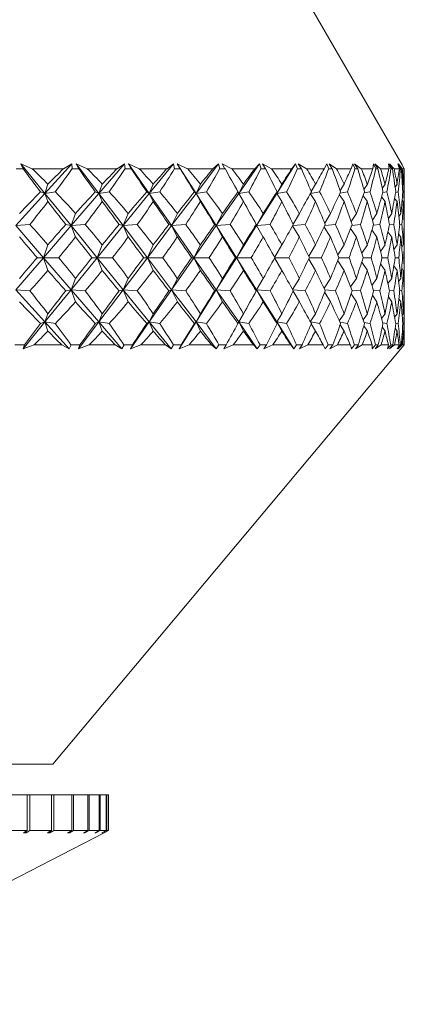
# Model space of a CAD drawing. Header units: inches. Extents: x -4.1 to 22.6, y -10.2 to 17.8.
# Tile 71 of 142: x 12.843 to 13.269, y -3.145 to -2.055. Entities that reach past the tile are written whole.
import ezdxf

# ---------------------------------------------------------------- set-up
doc = ezdxf.new("R2010")
doc.units = ezdxf.units.IN
doc.header["$MEASUREMENT"] = 0

msp = doc.modelspace()

# ---------------------------------------------------------------- linework, layer by layer
at = {"color": 7, "linetype": 'Continuous', "lineweight": 15}
for p, q in [((13.2662, -2.2159), (13.1607, -2.0332)), ((12.8463, -2.2202), (12.8388, -2.2202)), ((12.8564, -2.2202), (12.8437, -2.2147)), ((12.8463, -2.2202), (12.8437, -2.2147)), ((12.8705, -2.2476), (12.8437, -2.2147)), ((12.8913, -2.2202), (12.8564, -2.2202)), ((12.8705, -2.2476), (12.9002, -2.2147)), ((12.8913, -2.2202), (12.9002, -2.2147)), ((12.9009, -2.2202), (12.9002, -2.2147)), ((12.908, -2.2202), (12.9009, -2.2202)), ((12.9175, -2.2202), (12.9052, -2.2147)), ((12.908, -2.2202), (12.9052, -2.2147)), ((12.9302, -2.2476), (12.9052, -2.2147)), ((12.9504, -2.2202), (12.9175, -2.2202)), ((12.9302, -2.2476), (12.9586, -2.2147)), ((12.9504, -2.2202), (12.9586, -2.2147)), ((12.9595, -2.2202), (12.9586, -2.2147)), ((12.9662, -2.2202), (12.9595, -2.2202)), ((12.9751, -2.2202), (12.9632, -2.2147)), ((12.9662, -2.2202), (12.9632, -2.2147)), ((12.9861, -2.2476), (12.9632, -2.2147)), ((13.0058, -2.2202), (12.9751, -2.2202)), ((12.9861, -2.2476), (13.0129, -2.2147)), ((13.0058, -2.2202), (13.0129, -2.2147)), ((13.0142, -2.2202), (13.0129, -2.2147)), ((13.0203, -2.2202), (13.0142, -2.2202)), ((13.0285, -2.2202), (13.0172, -2.2147)), ((13.0203, -2.2202), (13.0172, -2.2147)), ((13.0379, -2.2476), (13.0172, -2.2147)), ((13.0567, -2.2202), (13.0285, -2.2202)), ((13.0379, -2.2476), (13.0629, -2.2147)), ((13.0567, -2.2202), (13.0629, -2.2147)), ((13.0644, -2.2202), (13.0629, -2.2147)), ((13.07, -2.2202), (13.0644, -2.2202)), ((13.0775, -2.2202), (13.0668, -2.2147)), ((13.07, -2.2202), (13.0668, -2.2147)), ((13.103, -2.2202), (13.0775, -2.2202)), ((13.0852, -2.2476), (13.1081, -2.2147)), ((13.103, -2.2202), (13.1081, -2.2147)), ((13.1099, -2.2202), (13.1081, -2.2147)), ((13.1149, -2.2202), (13.1099, -2.2202)), ((13.1216, -2.2202), (13.1116, -2.2147)), ((13.1149, -2.2202), (13.1116, -2.2147)), ((13.1441, -2.2202), (13.1216, -2.2202)), ((13.1274, -2.2476), (13.1481, -2.2147)), ((13.1441, -2.2202), (13.1481, -2.2147)), ((13.1502, -2.2202), (13.1481, -2.2147)), ((13.1546, -2.2202), (13.1502, -2.2202)), ((13.1604, -2.2202), (13.1512, -2.2147)), ((13.1546, -2.2202), (13.1512, -2.2147)), ((13.1798, -2.2202), (13.1604, -2.2202)), ((13.1798, -2.2202), (13.1827, -2.2147)), ((13.185, -2.2202), (13.1827, -2.2147)), ((13.1887, -2.2202), (13.185, -2.2202)), ((13.1936, -2.2202), (13.1853, -2.2147)), ((13.1887, -2.2202), (13.1853, -2.2147)), ((13.2098, -2.2202), (13.1936, -2.2202)), ((13.2098, -2.2202), (13.2115, -2.2147)), ((13.214, -2.2202), (13.2115, -2.2147)), ((13.221, -2.2202), (13.2136, -2.2147)), ((13.2171, -2.2202), (13.2136, -2.2147)), ((13.2171, -2.2202), (13.214, -2.2202)), ((13.2338, -2.2202), (13.221, -2.2202)), ((13.2338, -2.2202), (13.2344, -2.2147)), ((13.2371, -2.2202), (13.2344, -2.2147)), ((13.2424, -2.2202), (13.236, -2.2147)), ((13.2394, -2.2202), (13.236, -2.2147)), ((13.2394, -2.2202), (13.2371, -2.2202)), ((13.2517, -2.2202), (13.2424, -2.2202)), ((13.2539, -2.2202), (13.251, -2.2147)), ((13.2517, -2.2202), (13.251, -2.2147)), ((13.2575, -2.2202), (13.2521, -2.2147)), ((13.2555, -2.2202), (13.2521, -2.2147)), ((13.2555, -2.2202), (13.2539, -2.2202)), ((13.2632, -2.2202), (13.2575, -2.2202)), ((13.2644, -2.2202), (13.2614, -2.2147)), ((13.2632, -2.2202), (13.2614, -2.2147)), ((13.2662, -2.2202), (13.262, -2.2147)), ((13.2653, -2.2202), (13.262, -2.2147)), ((13.2653, -2.2202), (13.2644, -2.2202)), ((13.2661, -2.2159), (13.2654, -2.2147)), ((13.2686, -2.2202), (13.2654, -2.2147)), ((13.2686, -2.2202), (13.2654, -2.2147)), ((13.2683, -2.2202), (13.2654, -2.2147)), ((13.2683, -2.2202), (13.2662, -2.2202)), ((13.2686, -2.2202), (13.2686, -2.2202)), ((13.2686, -2.2644), (13.2686, -2.222)), ((12.8705, -2.2476), (12.8739, -2.2374)), ((12.9302, -2.2476), (12.9341, -2.2374)), ((12.9861, -2.2476), (12.9906, -2.2374)), ((13.0379, -2.2476), (13.0428, -2.2374)), ((13.0852, -2.2476), (13.0904, -2.2374)), ((13.1274, -2.2476), (13.1331, -2.2374)), ((13.1656, -2.2455), (13.1703, -2.2374)), ((13.1976, -2.2445), (13.2019, -2.2374)), ((13.2239, -2.2433), (13.2277, -2.2374)), ((13.2442, -2.2421), (13.2473, -2.2374)), ((13.2585, -2.2406), (13.2606, -2.2374)), ((13.2666, -2.2388), (13.2675, -2.2374)), ((12.8383, -2.2832), (12.8705, -2.2476)), ((12.8705, -2.2476), (12.8657, -2.2458)), ((12.8705, -2.2476), (12.8821, -2.2458)), ((12.8705, -2.2476), (12.8739, -2.2566)), ((12.8995, -2.2832), (12.8705, -2.2476)), ((12.8995, -2.2832), (12.9302, -2.2476)), ((12.9302, -2.2476), (12.9263, -2.2458)), ((12.9302, -2.2476), (12.9419, -2.2458)), ((12.9302, -2.2476), (12.9341, -2.2566)), ((12.9572, -2.2832), (12.9302, -2.2476)), ((12.9572, -2.2832), (12.9861, -2.2476)), ((12.9861, -2.2476), (12.9833, -2.2458)), ((12.9861, -2.2476), (12.9978, -2.2458)), ((12.9861, -2.2476), (12.9906, -2.2566)), ((13.0109, -2.2832), (12.9861, -2.2476)), ((13.0109, -2.2832), (13.0379, -2.2476)), ((13.0379, -2.2476), (13.0361, -2.2458)), ((13.0379, -2.2476), (13.0494, -2.2458)), ((13.0379, -2.2476), (13.0428, -2.2566)), ((13.0604, -2.2832), (13.0379, -2.2476)), ((13.0604, -2.2832), (13.0852, -2.2476)), ((13.0852, -2.2476), (13.0844, -2.2458)), ((13.0852, -2.2476), (13.0964, -2.2458)), ((13.0852, -2.2476), (13.0904, -2.2566)), ((13.105, -2.2832), (13.1274, -2.2476)), ((13.1274, -2.2476), (13.1277, -2.2458)), ((13.1274, -2.2476), (13.1383, -2.2458)), ((13.1274, -2.2476), (13.1331, -2.2566)), ((13.1645, -2.2478), (13.1703, -2.2566)), ((13.1647, -2.2475), (13.1749, -2.2458)), ((13.1966, -2.2489), (13.2019, -2.2566)), ((13.1974, -2.2473), (13.2057, -2.2458)), ((13.223, -2.2501), (13.2277, -2.2566)), ((13.2241, -2.247), (13.2306, -2.2458)), ((13.2435, -2.2514), (13.2473, -2.2566)), ((13.2447, -2.2467), (13.2494, -2.2458)), ((13.2579, -2.253), (13.2606, -2.2566)), ((13.2591, -2.2464), (13.2619, -2.2458)), ((13.2663, -2.2549), (13.2675, -2.2566)), ((13.267, -2.246), (13.268, -2.2458)), ((12.8995, -2.2832), (12.9045, -2.2698)), ((12.9572, -2.2832), (12.9629, -2.2698)), ((13.0109, -2.2832), (13.0173, -2.2698)), ((13.0604, -2.2832), (13.0672, -2.2698)), ((13.105, -2.2832), (13.1124, -2.2698)), ((13.1454, -2.2816), (13.1524, -2.2698)), ((13.1804, -2.2803), (13.1869, -2.2698)), ((13.2098, -2.2788), (13.2156, -2.2698)), ((13.2333, -2.2772), (13.2382, -2.2698)), ((13.251, -2.2753), (13.2547, -2.2698)), ((13.2626, -2.2732), (13.2649, -2.2698)), ((13.2681, -2.2705), (13.2686, -2.2698)), ((12.8383, -2.2832), (12.8539, -2.282)), ((12.8689, -2.3187), (12.8383, -2.2832)), ((12.8689, -2.3187), (12.8995, -2.2832)), ((12.8995, -2.2832), (12.8936, -2.282)), ((12.8995, -2.2832), (12.9152, -2.282)), ((12.8995, -2.2832), (12.9045, -2.2958)), ((12.9283, -2.3187), (12.8995, -2.2832)), ((12.9283, -2.3187), (12.9572, -2.2832)), ((12.9572, -2.2832), (12.9527, -2.282)), ((12.9572, -2.2832), (12.9729, -2.282)), ((12.9572, -2.2832), (12.9629, -2.2958)), ((12.9841, -2.3187), (12.9572, -2.2832)), ((12.9841, -2.3187), (13.0109, -2.2832)), ((13.0109, -2.2832), (13.0078, -2.282)), ((13.0109, -2.2832), (13.0266, -2.282)), ((13.0109, -2.2832), (13.0173, -2.2958)), ((13.0356, -2.3187), (13.0109, -2.2832)), ((13.0356, -2.3187), (13.0604, -2.2832)), ((13.0604, -2.2832), (13.0586, -2.282)), ((13.0604, -2.2832), (13.0757, -2.282)), ((13.0604, -2.2832), (13.0672, -2.2958)), ((13.0827, -2.3187), (13.0604, -2.2832)), ((13.0827, -2.3187), (13.105, -2.2832)), ((13.105, -2.2832), (13.1047, -2.282)), ((13.105, -2.2832), (13.12, -2.282)), ((13.105, -2.2832), (13.1124, -2.2958)), ((13.1447, -2.2836), (13.1524, -2.2958)), ((13.145, -2.2832), (13.159, -2.282)), ((13.1797, -2.2849), (13.1869, -2.2958)), ((13.1806, -2.283), (13.1924, -2.282)), ((13.2091, -2.2864), (13.2156, -2.2958)), ((13.2105, -2.2829), (13.2201, -2.282)), ((13.2328, -2.288), (13.2382, -2.2958)), ((13.2344, -2.2827), (13.2416, -2.282)), ((13.2521, -2.2825), (13.257, -2.282)), ((13.2635, -2.2823), (13.266, -2.282)), ((13.2684, -2.282), (13.2686, -2.282)), ((13.2505, -2.2899), (13.2547, -2.2958)), ((13.2623, -2.2922), (13.2649, -2.2958)), ((13.268, -2.2949), (13.2686, -2.2958)), ((12.8689, -2.3187), (12.8739, -2.3045)), ((12.9283, -2.3187), (12.9341, -2.3045)), ((12.9841, -2.3187), (12.9906, -2.3045)), ((13.0356, -2.3187), (13.0428, -2.3045)), ((13.0827, -2.3187), (13.0904, -2.3045)), ((13.125, -2.3183), (13.1331, -2.3045)), ((13.1627, -2.3169), (13.1703, -2.3045)), ((13.1949, -2.3154), (13.2019, -2.3045)), ((13.2215, -2.3137), (13.2277, -2.3045)), ((13.2423, -2.3118), (13.2473, -2.3045)), ((13.257, -2.3096), (13.2606, -2.3045)), ((13.2658, -2.307), (13.2675, -2.3045)), ((13.2686, -2.3354), (13.2686, -2.3019)), ((12.8383, -2.3542), (12.8689, -2.3187)), ((12.8689, -2.3187), (12.8618, -2.3187)), ((12.8689, -2.3187), (12.8739, -2.3328)), ((12.8995, -2.3542), (12.8689, -2.3187)), ((12.8689, -2.3187), (12.8859, -2.3187)), ((12.8995, -2.3542), (12.9283, -2.3187)), ((12.9283, -2.3187), (12.9227, -2.3187)), ((12.9283, -2.3187), (12.9341, -2.3328)), ((12.9572, -2.3542), (12.9283, -2.3187)), ((12.9283, -2.3187), (12.9454, -2.3187)), ((12.9572, -2.3542), (12.9841, -2.3187)), ((12.9841, -2.3187), (12.9799, -2.3187)), ((12.9841, -2.3187), (12.9906, -2.3328)), ((13.0109, -2.3542), (12.9841, -2.3187)), ((12.9841, -2.3187), (13.0011, -2.3187)), ((13.0109, -2.3542), (13.0356, -2.3187)), ((13.0356, -2.3187), (13.033, -2.3187)), ((13.0356, -2.3187), (13.0428, -2.3328)), ((13.0604, -2.3542), (13.0356, -2.3187)), ((13.0356, -2.3187), (13.0525, -2.3187)), ((13.0604, -2.3542), (13.0827, -2.3187)), ((13.0827, -2.3187), (13.0816, -2.3187)), ((13.0827, -2.3187), (13.0904, -2.3328)), ((13.105, -2.3542), (13.0827, -2.3187)), ((13.0827, -2.3187), (13.0991, -2.3187)), ((13.125, -2.319), (13.1331, -2.3328)), ((13.1252, -2.3187), (13.1407, -2.3187)), ((13.1627, -2.3204), (13.1703, -2.3328)), ((13.1635, -2.3187), (13.1769, -2.3187)), ((13.1962, -2.3187), (13.2074, -2.3187)), ((13.2231, -2.3187), (13.232, -2.3187)), ((13.2439, -2.3187), (13.2503, -2.3187)), ((13.2585, -2.3187), (13.2624, -2.3187)), ((13.2667, -2.3187), (13.2681, -2.3187)), ((13.1949, -2.322), (13.2019, -2.3328)), ((13.2215, -2.3237), (13.2277, -2.3328)), ((13.2423, -2.3256), (13.2473, -2.3328)), ((13.257, -2.3278), (13.2606, -2.3328)), ((13.2658, -2.3304), (13.2675, -2.3328)), ((12.8995, -2.3542), (12.9045, -2.3416)), ((12.9572, -2.3542), (12.9629, -2.3416)), ((13.0109, -2.3542), (13.0173, -2.3416)), ((13.0604, -2.3542), (13.0672, -2.3416)), ((13.105, -2.3542), (13.1124, -2.3416)), ((13.1447, -2.3538), (13.1524, -2.3416)), ((13.1797, -2.3525), (13.1869, -2.3416)), ((13.2091, -2.351), (13.2156, -2.3416)), ((13.2328, -2.3493), (13.2382, -2.3416)), ((13.2505, -2.3474), (13.2547, -2.3416)), ((13.2623, -2.3452), (13.2649, -2.3416)), ((13.268, -2.3424), (13.2686, -2.3416)), ((12.8705, -2.3898), (12.8383, -2.3542)), ((12.8383, -2.3542), (12.8539, -2.3554)), ((12.8705, -2.3898), (12.8995, -2.3542)), ((12.8995, -2.3542), (12.8936, -2.3554)), ((12.8995, -2.3542), (12.9045, -2.3676)), ((12.9302, -2.3898), (12.8995, -2.3542)), ((12.8995, -2.3542), (12.9152, -2.3554)), ((12.9302, -2.3898), (12.9572, -2.3542)), ((12.9572, -2.3542), (12.9527, -2.3554)), ((12.9572, -2.3542), (12.9629, -2.3676)), ((12.9861, -2.3898), (12.9572, -2.3542)), ((12.9572, -2.3542), (12.9729, -2.3554)), ((12.9861, -2.3898), (13.0109, -2.3542)), ((13.0109, -2.3542), (13.0078, -2.3554)), ((13.0109, -2.3542), (13.0173, -2.3676)), ((13.0379, -2.3898), (13.0109, -2.3542)), ((13.0109, -2.3542), (13.0266, -2.3554)), ((13.0379, -2.3898), (13.0604, -2.3542)), ((13.0604, -2.3542), (13.0586, -2.3554)), ((13.0604, -2.3542), (13.0672, -2.3676)), ((13.0852, -2.3898), (13.0604, -2.3542)), ((13.0604, -2.3542), (13.0757, -2.3554)), ((13.105, -2.3542), (13.1047, -2.3554)), ((13.105, -2.3542), (13.1124, -2.3676)), ((13.1274, -2.3898), (13.105, -2.3542)), ((13.105, -2.3542), (13.12, -2.3554)), ((13.145, -2.3542), (13.159, -2.3554)), ((13.1454, -2.3557), (13.1524, -2.3676)), ((13.1804, -2.3571), (13.1869, -2.3676)), ((13.1806, -2.3543), (13.1924, -2.3554)), ((13.2098, -2.3585), (13.2156, -2.3676)), ((13.2105, -2.3545), (13.2201, -2.3554)), ((13.2333, -2.3602), (13.2382, -2.3676)), ((13.2344, -2.3547), (13.2416, -2.3554)), ((13.251, -2.362), (13.2547, -2.3676)), ((13.2521, -2.3549), (13.257, -2.3554)), ((13.2626, -2.3642), (13.2649, -2.3676)), ((13.2635, -2.3551), (13.266, -2.3554)), ((13.2684, -2.3554), (13.2686, -2.3554)), ((13.2681, -2.3668), (13.2686, -2.3676)), ((13.2686, -2.4152), (13.2686, -2.373)), ((12.8705, -2.3898), (12.8739, -2.3808)), ((12.9302, -2.3898), (12.9341, -2.3808)), ((12.9861, -2.3898), (12.9906, -2.3808)), ((13.0379, -2.3898), (13.0428, -2.3808)), ((13.0852, -2.3898), (13.0904, -2.3808)), ((13.1274, -2.3898), (13.1331, -2.3808)), ((13.1645, -2.3895), (13.1703, -2.3808)), ((13.1966, -2.3885), (13.2019, -2.3808)), ((13.223, -2.3873), (13.2277, -2.3808)), ((13.2435, -2.3859), (13.2473, -2.3808)), ((13.2579, -2.3844), (13.2606, -2.3808)), ((13.2663, -2.3825), (13.2675, -2.3808)), ((12.8464, -2.4195), (12.8705, -2.3898)), ((12.8705, -2.3898), (12.8657, -2.3916)), ((12.8705, -2.3898), (12.8739, -2.4)), ((12.8973, -2.4195), (12.8705, -2.3898)), ((12.8705, -2.3898), (12.8821, -2.3916)), ((12.9077, -2.4195), (12.9302, -2.3898)), ((12.9302, -2.3898), (12.9263, -2.3916)), ((12.9302, -2.3898), (12.9341, -2.4)), ((12.9558, -2.4195), (12.9302, -2.3898)), ((12.9302, -2.3898), (12.9419, -2.3916)), ((12.9655, -2.4195), (12.9861, -2.3898)), ((12.9861, -2.3898), (12.9833, -2.3916)), ((12.9861, -2.3898), (12.9906, -2.4)), ((13.0103, -2.4195), (12.9861, -2.3898)), ((12.9861, -2.3898), (12.9978, -2.3916)), ((13.0193, -2.4195), (13.0379, -2.3898)), ((13.0379, -2.3898), (13.0361, -2.3916)), ((13.0379, -2.3898), (13.0428, -2.4)), ((13.0604, -2.4195), (13.0379, -2.3898)), ((13.0379, -2.3898), (13.0494, -2.3916)), ((13.0852, -2.3898), (13.0844, -2.3916)), ((13.0852, -2.3898), (13.0904, -2.4)), ((13.1058, -2.4195), (13.0852, -2.3898)), ((13.0852, -2.3898), (13.0964, -2.3916)), ((13.1274, -2.3898), (13.1277, -2.3916)), ((13.1274, -2.3898), (13.1331, -2.4)), ((13.1461, -2.4195), (13.1274, -2.3898)), ((13.1274, -2.3898), (13.1383, -2.3916)), ((13.1647, -2.3898), (13.1749, -2.3916)), ((13.1656, -2.3919), (13.1703, -2.4)), ((13.1974, -2.3901), (13.2057, -2.3916)), ((13.1976, -2.3929), (13.2019, -2.4)), ((13.2239, -2.394), (13.2277, -2.4)), ((13.2241, -2.3903), (13.2306, -2.3916)), ((13.2442, -2.3953), (13.2473, -2.4)), ((13.2447, -2.3906), (13.2494, -2.3916)), ((13.2585, -2.3968), (13.2606, -2.4)), ((13.2591, -2.391), (13.2619, -2.3916)), ((13.267, -2.3913), (13.268, -2.3916)), ((13.2666, -2.3985), (13.2675, -2.4)), ((12.8478, -2.4152), (12.8373, -2.4152)), ((12.8478, -2.4152), (12.8464, -2.4195)), ((12.8585, -2.4152), (12.8464, -2.4195)), ((12.8892, -2.4152), (12.8585, -2.4152)), ((12.8892, -2.4152), (12.8973, -2.4195)), ((12.8995, -2.4152), (12.8973, -2.4195)), ((12.9094, -2.4152), (12.8995, -2.4152)), ((12.9094, -2.4152), (12.9077, -2.4195)), ((12.9195, -2.4152), (12.9077, -2.4195)), ((12.9485, -2.4152), (12.9195, -2.4152)), ((12.9485, -2.4152), (12.9558, -2.4195)), ((12.9582, -2.4152), (12.9558, -2.4195)), ((12.9675, -2.4152), (12.9582, -2.4152)), ((12.9675, -2.4152), (12.9655, -2.4195)), ((12.9769, -2.4152), (12.9655, -2.4195)), ((13.004, -2.4152), (12.9769, -2.4152)), ((13.004, -2.4152), (13.0103, -2.4195)), ((13.0129, -2.4152), (13.0103, -2.4195)), ((13.0216, -2.4152), (13.0129, -2.4152)), ((13.0216, -2.4152), (13.0193, -2.4195)), ((13.0303, -2.4152), (13.0193, -2.4195)), ((13.0551, -2.4152), (13.0303, -2.4152)), ((13.0551, -2.4152), (13.0604, -2.4195)), ((13.0633, -2.4152), (13.0604, -2.4195)), ((13.0712, -2.4152), (13.0633, -2.4152)), ((13.0712, -2.4152), (13.0686, -2.4195)), ((13.0791, -2.4152), (13.0686, -2.4195)), ((13.1015, -2.4152), (13.0791, -2.4152)), ((13.1015, -2.4152), (13.1058, -2.4195)), ((13.1089, -2.4152), (13.1058, -2.4195)), ((13.1159, -2.4152), (13.1089, -2.4152)), ((13.1159, -2.4152), (13.1132, -2.4195)), ((13.123, -2.4152), (13.1132, -2.4195)), ((13.1428, -2.4152), (13.123, -2.4152)), ((13.1428, -2.4152), (13.1461, -2.4195)), ((13.1493, -2.4152), (13.1461, -2.4195)), ((13.1555, -2.4152), (13.1493, -2.4152)), ((13.1555, -2.4152), (13.1525, -2.4195)), ((13.1616, -2.4152), (13.1525, -2.4195)), ((13.1787, -2.4152), (13.1616, -2.4152)), ((13.1787, -2.4152), (13.1809, -2.4195)), ((13.1842, -2.4152), (13.1809, -2.4195)), ((13.1895, -2.4152), (13.1842, -2.4152)), ((13.1895, -2.4152), (13.1863, -2.4195)), ((13.1946, -2.4152), (13.1863, -2.4195)), ((13.2089, -2.4152), (13.1946, -2.4152)), ((13.2089, -2.4152), (13.21, -2.4195)), ((13.2134, -2.4152), (13.21, -2.4195)), ((13.2177, -2.4152), (13.2134, -2.4152)), ((13.2177, -2.4152), (13.2144, -2.4195)), ((13.2218, -2.4152), (13.2144, -2.4195)), ((13.2331, -2.4152), (13.2218, -2.4152)), ((13.2331, -2.4152), (13.2331, -2.4195)), ((13.2366, -2.4152), (13.2331, -2.4195)), ((13.2398, -2.4152), (13.2364, -2.4195)), ((13.243, -2.4152), (13.2364, -2.4195)), ((13.2398, -2.4152), (13.2366, -2.4152)), ((13.2512, -2.4152), (13.243, -2.4152)), ((13.2512, -2.4152), (13.25, -2.4195)), ((13.2536, -2.4152), (13.25, -2.4195)), ((13.2558, -2.4152), (13.2523, -2.4195)), ((13.2579, -2.4152), (13.2523, -2.4195)), ((13.2558, -2.4152), (13.2536, -2.4152)), ((13.2629, -2.4152), (13.2579, -2.4152)), ((13.2629, -2.4152), (13.2607, -2.4195)), ((13.2643, -2.4152), (13.2607, -2.4195)), ((13.2654, -2.4152), (13.2619, -2.4195)), ((13.2664, -2.4152), (13.2619, -2.4195)), ((13.2654, -2.4152), (13.2643, -2.4152)), ((13.2649, -2.4196), (13.2686, -2.4152)), ((13.2683, -2.4152), (13.2649, -2.4195)), ((13.2685, -2.4152), (13.2649, -2.4195)), ((13.2683, -2.4152), (13.2664, -2.4152)), ((13.2686, -2.4152), (13.2685, -2.4152)), ((12.8793, -2.8792), (13.2649, -2.4196)), ((12.058, -2.8792), (12.8793, -2.8792)), ((12.8231, -2.9132), (12.8509, -2.9132)), ((12.8509, -2.9132), (12.8509, -2.9525)), ((12.8509, -2.9132), (12.8538, -2.9132)), ((12.8538, -2.9132), (12.8538, -2.9525)), ((12.8538, -2.9132), (12.8778, -2.9132)), ((12.8778, -2.9132), (12.8778, -2.9525)), ((12.8778, -2.9132), (12.8803, -2.9132)), ((12.8803, -2.9132), (12.8803, -2.9525)), ((12.8803, -2.9132), (12.9003, -2.9132)), ((12.9003, -2.9132), (12.9003, -2.9525)), ((12.9003, -2.9132), (12.9023, -2.9132)), ((12.9023, -2.9132), (12.9023, -2.9525)), ((12.9023, -2.9132), (12.918, -2.9132)), ((12.918, -2.9132), (12.918, -2.9525)), ((12.918, -2.9132), (12.9195, -2.9132)), ((12.9195, -2.9132), (12.9195, -2.9525)), ((12.9195, -2.9132), (12.9308, -2.9132)), ((12.9308, -2.9132), (12.9308, -2.9525)), ((12.9308, -2.9132), (12.9318, -2.9132)), ((12.9318, -2.9132), (12.9318, -2.9525)), ((12.9318, -2.9132), (12.9385, -2.9132)), ((12.9385, -2.9132), (12.9385, -2.9525)), ((12.9385, -2.9132), (12.939, -2.9132)), ((12.939, -2.9132), (12.939, -2.9525)), ((12.939, -2.9132), (12.9411, -2.9132)), ((12.9411, -2.9132), (12.9411, -2.9525)), ((12.8231, -2.9525), (12.8509, -2.9525)), ((12.8468, -2.9551), (12.8509, -2.9525)), ((12.8538, -2.9525), (12.8498, -2.9551)), ((12.8538, -2.9525), (12.8778, -2.9525)), ((12.8735, -2.9551), (12.8778, -2.9525)), ((12.8803, -2.9525), (12.876, -2.9551)), ((12.8803, -2.9525), (12.9003, -2.9525)), ((12.8957, -2.9551), (12.9003, -2.9525)), ((12.9023, -2.9525), (12.8977, -2.9551)), ((12.9023, -2.9525), (12.918, -2.9525)), ((12.9132, -2.9551), (12.918, -2.9525)), ((12.9195, -2.9525), (12.9148, -2.9551)), ((12.9195, -2.9525), (12.9308, -2.9525)), ((12.9259, -2.9551), (12.9308, -2.9525)), ((12.9318, -2.9525), (12.927, -2.9551)), ((12.9318, -2.9525), (12.9385, -2.9525)), ((12.9336, -2.9551), (12.9385, -2.9525)), ((12.939, -2.9525), (12.9341, -2.9551)), ((12.9361, -2.9551), (12.9411, -2.9525)), ((12.939, -2.9525), (12.9411, -2.9525)), ((12.5671, -3.1449), (12.9361, -2.9551)), ((12.8468, -2.9551), (12.8498, -2.9551)), ((12.8498, -2.9551), (12.8498, -2.9532)), ((12.8735, -2.9551), (12.876, -2.9551)), ((12.876, -2.9551), (12.876, -2.9536)), ((12.8957, -2.9551), (12.8977, -2.9551)), ((12.8977, -2.9551), (12.8977, -2.954)), ((12.9132, -2.9551), (12.9148, -2.9551)), ((12.9148, -2.9551), (12.9148, -2.9543)), ((12.9259, -2.9551), (12.927, -2.9551)), ((12.927, -2.9551), (12.927, -2.9546)), ((12.9336, -2.9551), (12.9341, -2.9551)), ((12.9341, -2.9551), (12.9341, -2.9548))]:
    msp.add_line(p, q, dxfattribs=at)
for centre, major_axis, ratio, start_param, end_param in [((12.4686, -1.2014), (-0.7745, 1.3811), 0.145055, 2.315587, 2.343252), ((12.4686, -3.4359), (0.0067, 1.3856), 0.577332, 5.760244, 5.785547), ((12.4686, -3.4359), (0.7386, 1.3758), 0.223447, 0.619803, 0.645105), ((12.4686, -1.2014), (0.2026, 1.381), 0.560422, 3.940778, 3.968443), ((12.4686, -1.2014), (-0.7864, 1.3831), 0.106006, 2.336553, 2.364218), ((12.4686, -3.4359), (0.1133, 1.3841), 0.572156, 5.804274, 5.829576), ((12.4686, -3.4359), (0.7586, 1.3786), 0.184206, 0.60144, 0.626743), ((12.4686, -1.2014), (0.1003, 1.3844), 0.573288, 3.900277, 3.927942), ((12.4686, -1.2014), (-0.7946, 1.3846), 0.067046, 2.358299, 2.385964), ((12.4686, -3.4359), (0.2147, 1.3804), 0.558266, 5.844067, 5.869369), ((12.4686, -3.4359), (0.7745, 1.3811), 0.145055, 0.581586, 0.606888), ((12.4686, -1.2014), (-0.0067, 1.3856), 0.577332, 3.855986, 3.883651), ((12.4686, -1.2014), (-0.799, 1.3855), 0.028148, 2.380523, 2.408188), ((12.4686, -3.4359), (0.3072, 1.3758), 0.536896, 5.87679, 5.902093), ((12.4686, -3.4359), (0.7864, 1.3831), 0.106006, 0.56062, 0.585922), ((12.4686, -1.2014), (-0.1133, 1.3841), 0.572156, 3.811956, 3.839621), ((12.4686, -1.2014), (-0.7999, 1.3856), 0.010722, 3.852575, 3.880241), ((12.4686, -3.4359), (0.3893, 1.3714), 0.509614, 5.901153, 5.926455), ((12.4686, -3.4359), (0.7946, 1.3846), 0.067046, 0.538874, 0.564177), ((12.4686, -1.2014), (-0.2147, 1.3804), 0.558266, 3.772163, 3.799828), ((12.4686, -1.2014), (-0.797, 1.3851), 0.049602, 3.830229, 3.857894), ((12.4686, -3.4359), (0.4609, 1.368), 0.477967, 5.917139, 5.942441), ((12.4686, -3.4359), (0.799, 1.3855), 0.028148, 0.51665, 0.541953), ((12.4686, -1.2014), (-0.3072, 1.3758), 0.536896, 3.73944, 3.767105), ((12.4686, -1.2014), (-0.7906, 1.3839), 0.08853, 3.808233, 3.835898), ((12.4686, -3.4359), (0.5228, 1.3661), 0.443276, 5.925491, 5.950794), ((12.4686, -3.4359), (0.7999, 1.3856), 0.010722, 5.763655, 5.788957), ((12.4686, -1.2014), (-0.3893, 1.3714), 0.509614, 3.715077, 3.742742), ((12.4686, -1.2014), (-0.7803, 1.3821), 0.127537, 3.786879, 3.814544), ((12.4686, -3.4359), (0.5759, 1.3657), 0.406565, 5.927266, 5.952568), ((12.4686, -3.4359), (0.797, 1.3851), 0.049602, 5.786001, 5.811304), ((12.4686, -1.2014), (-0.4609, 1.368), 0.477967, 3.699091, 3.726756), ((12.4686, -1.2014), (-0.7662, 1.3797), 0.166643, 3.766482, 3.794147), ((12.4686, -3.4359), (0.6215, 1.3666), 0.368586, 5.923555, 5.948857), ((12.4686, -3.4359), (0.7906, 1.3839), 0.08853, 5.807997, 5.833299), ((12.4686, -1.2014), (-0.5228, 1.3661), 0.443276, 3.690739, 3.718404), ((12.4686, -1.2014), (-0.7481, 1.3771), 0.205846, 3.7474, 3.775065), ((12.4686, -3.4359), (0.6605, 1.3684), 0.329865, 5.915357, 5.940659), ((12.4686, -3.4359), (0.7803, 1.3821), 0.127537, 5.829352, 5.854654), ((12.4686, -1.2014), (-0.5759, 1.3657), 0.406565, 3.688964, 3.716629), ((12.4686, -1.2014), (-0.7256, 1.3742), 0.24512, 3.730045, 3.75771), ((12.4686, -3.4359), (0.6936, 1.3709), 0.290758, 5.903533, 5.928835), ((12.4686, -3.4359), (0.7662, 1.3797), 0.166643, 5.849748, 5.875051), ((12.4686, -1.2014), (-0.6215, 1.3666), 0.368586, 3.692675, 3.72034), ((12.4686, -1.2014), (-0.6985, 1.3713), 0.284394, 3.714906, 3.742571), ((12.4686, -3.4359), (0.7216, 1.3737), 0.251494, 5.888805, 5.914108), ((12.4686, -3.4359), (0.7481, 1.3771), 0.205846, 5.86883, 5.894133), ((12.4686, -1.2014), (-0.6605, 1.3684), 0.329865, 3.700873, 3.728538), ((12.4686, -3.4359), (0.7386, 1.3758), 0.223447, 0.657038, 0.689985), ((12.4686, -3.4359), (0.0067, 1.3856), 0.577332, 5.715364, 5.748312), ((12.4686, -3.4359), (0.7586, 1.3786), 0.184206, 0.638675, 0.671623), ((12.4686, -3.4359), (0.1133, 1.3841), 0.572156, 5.759394, 5.792341), ((12.4686, -3.4359), (0.7745, 1.3811), 0.145055, 0.618821, 0.651768), ((12.4686, -3.4359), (0.2147, 1.3804), 0.558266, 5.799187, 5.832134), ((12.4686, -3.4359), (0.7864, 1.3831), 0.106006, 0.597855, 0.630802), ((12.4686, -3.4359), (0.3072, 1.3758), 0.536896, 5.831911, 5.864858), ((12.4686, -3.4359), (0.7946, 1.3846), 0.067046, 0.576109, 0.609057), ((12.4686, -3.4359), (0.3893, 1.3714), 0.509614, 5.856273, 5.88922), ((12.4686, -3.4359), (0.799, 1.3855), 0.028148, 0.553885, 0.586832), ((12.4686, -3.4359), (0.4609, 1.368), 0.477967, 5.872259, 5.905206), ((12.4686, -3.4359), (0.7999, 1.3856), 0.010722, 5.718775, 5.751722), ((12.4686, -3.4359), (0.5228, 1.3661), 0.443276, 5.880611, 5.913559), ((12.4686, -3.4359), (0.797, 1.3851), 0.049602, 5.741121, 5.774069), ((12.4686, -3.4359), (0.5759, 1.3657), 0.406565, 5.882386, 5.915333), ((12.4686, -3.4359), (0.7906, 1.3839), 0.08853, 5.763117, 5.796064), ((12.4686, -3.4359), (0.6215, 1.3666), 0.368586, 5.878675, 5.911622), ((12.4686, -3.4359), (0.7803, 1.3821), 0.127537, 5.784472, 5.817419), ((12.4686, -3.4359), (0.6605, 1.3684), 0.329865, 5.870477, 5.903424), ((12.4686, -3.4359), (0.7662, 1.3797), 0.166643, 5.804868, 5.837816), ((12.4686, -3.4359), (0.6936, 1.3709), 0.290758, 5.858653, 5.8916), ((12.4686, -3.4359), (0.7481, 1.3771), 0.205846, 5.82395, 5.856898), ((12.4686, -3.4359), (0.7216, 1.3737), 0.251494, 5.843925, 5.876873), ((12.4686, -1.2014), (0.2026, 1.381), 0.560422, 3.900054, 3.928846), ((12.4686, -1.2014), (-0.7745, 1.3811), 0.145055, 2.355185, 2.383977), ((12.4686, -1.2014), (0.1003, 1.3844), 0.573288, 3.859552, 3.888344), ((12.4686, -1.2014), (-0.7864, 1.3831), 0.106006, 2.376151, 2.404943), ((12.4686, -1.2014), (-0.0067, 1.3856), 0.577332, 3.815261, 3.844053), ((12.4686, -1.2014), (-0.7946, 1.3846), 0.067046, 2.397896, 2.426689), ((12.4686, -1.2014), (-0.1133, 1.3841), 0.572156, 3.771232, 3.800024), ((12.4686, -1.2014), (-0.799, 1.3855), 0.028148, 2.42012, 2.448913), ((12.4686, -1.2014), (-0.2147, 1.3804), 0.558266, 3.731439, 3.760231), ((12.4686, -1.2014), (-0.7999, 1.3856), 0.010722, 3.811851, 3.840643), ((12.4686, -1.2014), (-0.3072, 1.3758), 0.536896, 3.698715, 3.727507), ((12.4686, -1.2014), (-0.797, 1.3851), 0.049602, 3.789504, 3.818296), ((12.4686, -1.2014), (-0.3893, 1.3714), 0.509614, 3.674352, 3.703145), ((12.4686, -1.2014), (-0.7906, 1.3839), 0.08853, 3.767508, 3.796301), ((12.4686, -1.2014), (-0.4609, 1.368), 0.477967, 3.658367, 3.687159), ((12.4686, -1.2014), (-0.7803, 1.3821), 0.127537, 3.746154, 3.774946), ((12.4686, -1.2014), (-0.5228, 1.3661), 0.443276, 3.650014, 3.678806), ((12.4686, -1.2014), (-0.7662, 1.3797), 0.166643, 3.725757, 3.754549), ((12.4686, -1.2014), (-0.5759, 1.3657), 0.406565, 3.64824, 3.677032), ((12.4686, -1.2014), (-0.7481, 1.3771), 0.205846, 3.706675, 3.735467), ((12.4686, -1.2014), (-0.6215, 1.3666), 0.368586, 3.651951, 3.680743), ((12.4686, -1.2014), (-0.7256, 1.3742), 0.24512, 3.689321, 3.718113), ((12.4686, -1.2014), (-0.6605, 1.3684), 0.329865, 3.660148, 3.688941), ((12.4686, -1.2014), (-0.6985, 1.3713), 0.284394, 3.674182, 3.702974), ((12.4686, -3.4359), (0.7256, 1.3742), 0.24512, 5.841305, 5.848585), ((12.4686, -1.2014), (-0.6936, 1.3709), 0.290758, 3.671972, 3.685608), ((12.4686, -3.4359), (-0.1003, 1.3844), 0.573288, 5.626193, 5.654986), ((12.4686, -3.4359), (0.7586, 1.3786), 0.184206, 0.68771, 0.716503), ((12.4686, -3.4359), (0.0067, 1.3856), 0.577332, 5.670485, 5.699277), ((12.4686, -3.4359), (0.7745, 1.3811), 0.145055, 0.667856, 0.696648), ((12.4686, -3.4359), (0.1133, 1.3841), 0.572156, 5.714514, 5.743306), ((12.4686, -3.4359), (0.7864, 1.3831), 0.106006, 0.64689, 0.675682), ((12.4686, -3.4359), (0.2147, 1.3804), 0.558266, 5.754307, 5.783099), ((12.4686, -3.4359), (0.7946, 1.3846), 0.067046, 0.625144, 0.653936), ((12.4686, -3.4359), (0.3072, 1.3758), 0.536896, 5.787031, 5.815823), ((12.4686, -3.4359), (0.799, 1.3855), 0.028148, 0.60292, 0.631712), ((12.4686, -3.4359), (0.3893, 1.3714), 0.509614, 5.811393, 5.840185), ((12.4686, -3.4359), (0.7999, 1.3856), 0.010722, 5.673895, 5.702687), ((12.4686, -3.4359), (0.4609, 1.368), 0.477967, 5.827379, 5.856171), ((12.4686, -3.4359), (0.797, 1.3851), 0.049602, 5.696241, 5.725034), ((12.4686, -3.4359), (0.5228, 1.3661), 0.443276, 5.835731, 5.864524), ((12.4686, -3.4359), (0.7906, 1.3839), 0.08853, 5.718237, 5.747029), ((12.4686, -3.4359), (0.5759, 1.3657), 0.406565, 5.837506, 5.866298), ((12.4686, -3.4359), (0.7803, 1.3821), 0.127537, 5.739592, 5.768384), ((12.4686, -3.4359), (0.6215, 1.3666), 0.368586, 5.833795, 5.862587), ((12.4686, -3.4359), (0.7662, 1.3797), 0.166643, 5.759988, 5.788781), ((12.4686, -3.4359), (0.6605, 1.3684), 0.329865, 5.825597, 5.854389), ((12.4686, -3.4359), (0.7481, 1.3771), 0.205846, 5.77907, 5.807863), ((12.4686, -3.4359), (0.6936, 1.3709), 0.290758, 5.813773, 5.842565), ((12.4686, -3.4359), (0.7256, 1.3742), 0.24512, 5.796425, 5.825217), ((12.4686, -3.4359), (0.7216, 1.3737), 0.251494, 5.810503, 5.827838), ((12.4686, -1.2014), (-0.7586, 1.3786), 0.184206, 2.38021, 2.407627), ((12.4686, -1.2014), (0.1003, 1.3844), 0.573288, 3.816047, 3.843464), ((12.4686, -1.2014), (-0.7745, 1.3811), 0.145055, 2.400064, 2.427481), ((12.4686, -1.2014), (-0.0067, 1.3856), 0.577332, 3.771756, 3.799173), ((12.4686, -1.2014), (-0.7864, 1.3831), 0.106006, 2.421031, 2.448448), ((12.4686, -1.2014), (-0.1133, 1.3841), 0.572156, 3.727727, 3.755144), ((12.4686, -1.2014), (-0.7946, 1.3846), 0.067046, 2.442776, 2.470193), ((12.4686, -1.2014), (-0.2147, 1.3804), 0.558266, 3.687934, 3.715351), ((12.4686, -1.2014), (-0.799, 1.3855), 0.028148, 2.465, 2.492417), ((12.4686, -1.2014), (-0.3072, 1.3758), 0.536896, 3.65521, 3.682627), ((12.4686, -1.2014), (-0.7999, 1.3856), 0.010722, 3.768346, 3.795763), ((12.4686, -1.2014), (-0.3893, 1.3714), 0.509614, 3.630848, 3.658265), ((12.4686, -1.2014), (-0.797, 1.3851), 0.049602, 3.745999, 3.773416), ((12.4686, -1.2014), (-0.4609, 1.368), 0.477967, 3.614862, 3.642279), ((12.4686, -1.2014), (-0.7906, 1.3839), 0.08853, 3.724004, 3.751421), ((12.4686, -1.2014), (-0.5228, 1.3661), 0.443276, 3.606509, 3.633926), ((12.4686, -1.2014), (-0.7803, 1.3821), 0.127537, 3.702649, 3.730066), ((12.4686, -1.2014), (-0.5759, 1.3657), 0.406565, 3.604735, 3.632152), ((12.4686, -1.2014), (-0.7662, 1.3797), 0.166643, 3.682252, 3.709669), ((12.4686, -1.2014), (-0.6215, 1.3666), 0.368586, 3.608446, 3.635863), ((12.4686, -1.2014), (-0.7481, 1.3771), 0.205846, 3.66317, 3.690587), ((12.4686, -1.2014), (-0.6605, 1.3684), 0.329865, 3.616644, 3.644061), ((12.4686, -1.2014), (-0.7256, 1.3742), 0.24512, 3.645816, 3.673233), ((12.4686, -1.2014), (-0.6936, 1.3709), 0.290758, 3.628468, 3.655885), ((12.4686, -1.2014), (-0.6985, 1.3713), 0.284394, 3.650813, 3.658094), ((12.4686, -3.4359), (0.7586, 1.3786), 0.184206, 0.733966, 0.761383), ((12.4686, -3.4359), (-0.1003, 1.3844), 0.573288, 5.581314, 5.608731), ((12.4686, -3.4359), (0.7745, 1.3811), 0.145055, 0.714111, 0.741528), ((12.4686, -3.4359), (0.0067, 1.3856), 0.577332, 5.625605, 5.653022), ((12.4686, -3.4359), (0.7864, 1.3831), 0.106006, 0.693145, 0.720562), ((12.4686, -3.4359), (0.1133, 1.3841), 0.572156, 5.669634, 5.697051), ((12.4686, -3.4359), (0.7946, 1.3846), 0.067046, 0.671399, 0.698816), ((12.4686, -3.4359), (0.2147, 1.3804), 0.558266, 5.709427, 5.736844), ((12.4686, -3.4359), (0.799, 1.3855), 0.028148, 0.649175, 0.676592), ((12.4686, -3.4359), (0.3072, 1.3758), 0.536896, 5.742151, 5.769568), ((12.4686, -3.4359), (0.7999, 1.3856), 0.010722, 5.629015, 5.656432), ((12.4686, -3.4359), (0.3893, 1.3714), 0.509614, 5.766513, 5.79393), ((12.4686, -3.4359), (0.797, 1.3851), 0.049602, 5.651362, 5.678779), ((12.4686, -3.4359), (0.4609, 1.368), 0.477967, 5.782499, 5.809916), ((12.4686, -3.4359), (0.7906, 1.3839), 0.08853, 5.673357, 5.700774), ((12.4686, -3.4359), (0.5228, 1.3661), 0.443276, 5.790852, 5.818268), ((12.4686, -3.4359), (0.7803, 1.3821), 0.127537, 5.694712, 5.722129), ((12.4686, -3.4359), (0.5759, 1.3657), 0.406565, 5.792626, 5.820043), ((12.4686, -3.4359), (0.7662, 1.3797), 0.166643, 5.715109, 5.742526), ((12.4686, -3.4359), (0.6215, 1.3666), 0.368586, 5.788915, 5.816332), ((12.4686, -3.4359), (0.7481, 1.3771), 0.205846, 5.734191, 5.761608), ((12.4686, -3.4359), (0.6605, 1.3684), 0.329865, 5.780717, 5.808134), ((12.4686, -3.4359), (0.7256, 1.3742), 0.24512, 5.751545, 5.778962), ((12.4686, -3.4359), (0.6936, 1.3709), 0.290758, 5.768893, 5.79631), ((12.4686, -1.2014), (0.1003, 1.3844), 0.573288, 3.769792, 3.798585), ((12.4686, -1.2014), (-0.7586, 1.3786), 0.184206, 2.42509, 2.453882), ((12.4686, -1.2014), (-0.0067, 1.3856), 0.577332, 3.725501, 3.754293), ((12.4686, -1.2014), (-0.7745, 1.3811), 0.145055, 2.444944, 2.473737), ((12.4686, -1.2014), (-0.1133, 1.3841), 0.572156, 3.681472, 3.710264), ((12.4686, -1.2014), (-0.7864, 1.3831), 0.106006, 2.465911, 2.494703), ((12.4686, -1.2014), (-0.2147, 1.3804), 0.558266, 3.641679, 3.670471), ((12.4686, -1.2014), (-0.7946, 1.3846), 0.067046, 2.487656, 2.516448), ((12.4686, -1.2014), (-0.3072, 1.3758), 0.536896, 3.608955, 3.637747), ((12.4686, -1.2014), (-0.799, 1.3855), 0.028148, 2.50988, 2.538672), ((12.4686, -1.2014), (-0.3893, 1.3714), 0.509614, 3.584593, 3.613385), ((12.4686, -1.2014), (-0.7999, 1.3856), 0.010722, 3.722091, 3.750883), ((12.4686, -1.2014), (-0.4609, 1.368), 0.477967, 3.568607, 3.597399), ((12.4686, -1.2014), (-0.797, 1.3851), 0.049602, 3.699744, 3.728536), ((12.4686, -1.2014), (-0.5228, 1.3661), 0.443276, 3.560254, 3.589047), ((12.4686, -1.2014), (-0.7906, 1.3839), 0.08853, 3.677749, 3.706541), ((12.4686, -1.2014), (-0.5759, 1.3657), 0.406565, 3.55848, 3.587272), ((12.4686, -1.2014), (-0.7803, 1.3821), 0.127537, 3.656394, 3.685186), ((12.4686, -1.2014), (-0.6215, 1.3666), 0.368586, 3.562191, 3.590983), ((12.4686, -1.2014), (-0.7662, 1.3797), 0.166643, 3.635997, 3.66479), ((12.4686, -1.2014), (-0.6605, 1.3684), 0.329865, 3.570389, 3.599181), ((12.4686, -1.2014), (-0.7481, 1.3771), 0.205846, 3.616915, 3.645708), ((12.4686, -1.2014), (-0.6936, 1.3709), 0.290758, 3.582213, 3.611005), ((12.4686, -1.2014), (-0.7256, 1.3742), 0.24512, 3.599561, 3.628353), ((12.4686, -1.2014), (-0.7216, 1.3737), 0.251494, 3.59694, 3.614275), ((12.4686, -3.4359), (0.6985, 1.3713), 0.284394, 5.766684, 5.773965), ((12.4686, -3.4359), (-0.2026, 1.381), 0.560422, 5.495932, 5.524724), ((12.4686, -3.4359), (0.7745, 1.3811), 0.145055, 0.757616, 0.786408), ((12.4686, -3.4359), (-0.1003, 1.3844), 0.573288, 5.536434, 5.565226), ((12.4686, -3.4359), (0.7864, 1.3831), 0.106006, 0.73665, 0.765442), ((12.4686, -3.4359), (0.0067, 1.3856), 0.577332, 5.580725, 5.609517), ((12.4686, -3.4359), (0.7946, 1.3846), 0.067046, 0.714904, 0.743696), ((12.4686, -3.4359), (0.1133, 1.3841), 0.572156, 5.624754, 5.653546), ((12.4686, -3.4359), (0.799, 1.3855), 0.028148, 0.69268, 0.721472), ((12.4686, -3.4359), (0.2147, 1.3804), 0.558266, 5.664547, 5.693339), ((12.4686, -3.4359), (0.7999, 1.3856), 0.010722, 5.584135, 5.612927), ((12.4686, -3.4359), (0.3072, 1.3758), 0.536896, 5.697271, 5.726063), ((12.4686, -3.4359), (0.797, 1.3851), 0.049602, 5.606482, 5.635274), ((12.4686, -3.4359), (0.3893, 1.3714), 0.509614, 5.721633, 5.750426), ((12.4686, -3.4359), (0.7906, 1.3839), 0.08853, 5.628477, 5.65727), ((12.4686, -3.4359), (0.4609, 1.368), 0.477967, 5.737619, 5.766411), ((12.4686, -3.4359), (0.7803, 1.3821), 0.127537, 5.649832, 5.678624), ((12.4686, -3.4359), (0.5228, 1.3661), 0.443276, 5.745972, 5.774764), ((12.4686, -3.4359), (0.7662, 1.3797), 0.166643, 5.670229, 5.699021), ((12.4686, -3.4359), (0.5759, 1.3657), 0.406565, 5.747746, 5.776538), ((12.4686, -3.4359), (0.7481, 1.3771), 0.205846, 5.689311, 5.718103), ((12.4686, -3.4359), (0.6215, 1.3666), 0.368586, 5.744035, 5.772827), ((12.4686, -3.4359), (0.7256, 1.3742), 0.24512, 5.706665, 5.735457), ((12.4686, -3.4359), (0.6605, 1.3684), 0.329865, 5.735837, 5.764629), ((12.4686, -3.4359), (0.6985, 1.3713), 0.284394, 5.721804, 5.750596), ((12.4686, -3.4359), (0.6936, 1.3709), 0.290758, 5.73917, 5.752805), ((12.4686, -1.2014), (-0.7386, 1.3758), 0.223447, 2.451607, 2.484555), ((12.4686, -1.2014), (-0.0067, 1.3856), 0.577332, 3.676466, 3.709414), ((12.4686, -1.2014), (-0.7586, 1.3786), 0.184206, 2.46997, 2.502917), ((12.4686, -1.2014), (-0.1133, 1.3841), 0.572156, 3.632437, 3.665384), ((12.4686, -1.2014), (-0.7745, 1.3811), 0.145055, 2.489824, 2.522772), ((12.4686, -1.2014), (-0.2147, 1.3804), 0.558266, 3.592644, 3.625591), ((12.4686, -1.2014), (-0.7864, 1.3831), 0.106006, 2.510791, 2.543738), ((12.4686, -1.2014), (-0.3072, 1.3758), 0.536896, 3.55992, 3.592867), ((12.4686, -1.2014), (-0.7946, 1.3846), 0.067046, 2.532536, 2.565483), ((12.4686, -1.2014), (-0.3893, 1.3714), 0.509614, 3.535558, 3.568505), ((12.4686, -1.2014), (-0.799, 1.3855), 0.028148, 2.55476, 2.587708), ((12.4686, -1.2014), (-0.4609, 1.368), 0.477967, 3.519572, 3.552519), ((12.4686, -1.2014), (-0.7999, 1.3856), 0.010722, 3.673056, 3.706003), ((12.4686, -1.2014), (-0.5228, 1.3661), 0.443276, 3.511219, 3.544167), ((12.4686, -1.2014), (-0.797, 1.3851), 0.049602, 3.650709, 3.683657), ((12.4686, -1.2014), (-0.5759, 1.3657), 0.406565, 3.509445, 3.542392), ((12.4686, -1.2014), (-0.7906, 1.3839), 0.08853, 3.628713, 3.661661), ((12.4686, -1.2014), (-0.6215, 1.3666), 0.368586, 3.513156, 3.546103), ((12.4686, -1.2014), (-0.7803, 1.3821), 0.127537, 3.607359, 3.640306), ((12.4686, -1.2014), (-0.6605, 1.3684), 0.329865, 3.521354, 3.554301), ((12.4686, -1.2014), (-0.7662, 1.3797), 0.166643, 3.586962, 3.61991), ((12.4686, -1.2014), (-0.6936, 1.3709), 0.290758, 3.533178, 3.566125), ((12.4686, -1.2014), (-0.7481, 1.3771), 0.205846, 3.56788, 3.600828), ((12.4686, -1.2014), (-0.7216, 1.3737), 0.251494, 3.547905, 3.580853), ((12.4686, -1.2014), (-0.7256, 1.3742), 0.24512, 3.576193, 3.583473), ((12.4686, -3.4359), (0.7745, 1.3811), 0.145055, 0.798341, 0.823857), ((12.4686, -3.4359), (-0.2026, 1.381), 0.560422, 5.458483, 5.484), ((12.4686, -3.4359), (0.7864, 1.3831), 0.106006, 0.777374, 0.80289), ((12.4686, -3.4359), (-0.1003, 1.3844), 0.573288, 5.498985, 5.524501), ((12.4686, -3.4359), (0.7946, 1.3846), 0.067046, 0.755629, 0.781145), ((12.4686, -3.4359), (0.0067, 1.3856), 0.577332, 5.543276, 5.568792), ((12.4686, -3.4359), (0.799, 1.3855), 0.028148, 0.733405, 0.758921), ((12.4686, -3.4359), (0.1133, 1.3841), 0.572156, 5.587305, 5.612822), ((12.4686, -3.4359), (0.7999, 1.3856), 0.010722, 5.546686, 5.572202), ((12.4686, -3.4359), (0.2147, 1.3804), 0.558266, 5.627098, 5.652615), ((12.4686, -3.4359), (0.797, 1.3851), 0.049602, 5.569033, 5.594549), ((12.4686, -3.4359), (0.3072, 1.3758), 0.536896, 5.659822, 5.685338), ((12.4686, -3.4359), (0.7906, 1.3839), 0.08853, 5.591029, 5.616545), ((12.4686, -3.4359), (0.3893, 1.3714), 0.509614, 5.684185, 5.709701), ((12.4686, -3.4359), (0.7803, 1.3821), 0.127537, 5.612383, 5.637899), ((12.4686, -3.4359), (0.4609, 1.368), 0.477967, 5.70017, 5.725687), ((12.4686, -3.4359), (0.7662, 1.3797), 0.166643, 5.63278, 5.658296), ((12.4686, -3.4359), (0.5228, 1.3661), 0.443276, 5.708523, 5.734039), ((12.4686, -3.4359), (0.7481, 1.3771), 0.205846, 5.651862, 5.677378), ((12.4686, -3.4359), (0.5759, 1.3657), 0.406565, 5.710297, 5.735814), ((12.4686, -3.4359), (0.7256, 1.3742), 0.24512, 5.669216, 5.694733), ((12.4686, -3.4359), (0.6215, 1.3666), 0.368586, 5.706586, 5.732103), ((12.4686, -3.4359), (0.6985, 1.3713), 0.284394, 5.684355, 5.709872), ((12.4686, -3.4359), (0.6605, 1.3684), 0.329865, 5.698389, 5.723905), ((12.4686, -1.2014), (-0.0067, 1.3856), 0.577332, 3.642255, 3.664534), ((12.4686, -1.2014), (-0.7386, 1.3758), 0.223447, 2.496487, 2.518766), ((12.4686, -1.2014), (-0.1133, 1.3841), 0.572156, 3.598226, 3.620504), ((12.4686, -1.2014), (-0.7586, 1.3786), 0.184206, 2.51485, 2.537128), ((12.4686, -1.2014), (-0.2147, 1.3804), 0.558266, 3.558433, 3.580711), ((12.4686, -1.2014), (-0.7745, 1.3811), 0.145055, 2.534704, 2.556983), ((12.4686, -1.2014), (-0.3072, 1.3758), 0.536896, 3.525709, 3.547988), ((12.4686, -1.2014), (-0.7864, 1.3831), 0.106006, 2.555671, 2.577949), ((12.4686, -1.2014), (-0.3893, 1.3714), 0.509614, 3.501346, 3.523625), ((12.4686, -1.2014), (-0.7946, 1.3846), 0.067046, 2.577416, 2.599695), ((12.4686, -1.2014), (-0.4609, 1.368), 0.477967, 3.485361, 3.507639), ((12.4686, -1.2014), (-0.799, 1.3855), 0.028148, 2.59964, 2.621919), ((12.4686, -1.2014), (-0.5228, 1.3661), 0.443276, 3.477008, 3.499287), ((12.4686, -1.2014), (-0.7999, 1.3856), 0.010722, 3.638845, 3.661123), ((12.4686, -1.2014), (-0.5759, 1.3657), 0.406565, 3.475234, 3.497512), ((12.4686, -1.2014), (-0.797, 1.3851), 0.049602, 3.616498, 3.638777), ((12.4686, -1.2014), (-0.6215, 1.3666), 0.368586, 3.478945, 3.501223), ((12.4686, -1.2014), (-0.7906, 1.3839), 0.08853, 3.594502, 3.616781), ((12.4686, -1.2014), (-0.6605, 1.3684), 0.329865, 3.487142, 3.509421), ((12.4686, -1.2014), (-0.7803, 1.3821), 0.127537, 3.573148, 3.595426), ((12.4686, -1.2014), (-0.6936, 1.3709), 0.290758, 3.498966, 3.521245), ((12.4686, -1.2014), (-0.7662, 1.3797), 0.166643, 3.552751, 3.57503), ((12.4686, -1.2014), (-0.7216, 1.3737), 0.251494, 3.513694, 3.535973), ((12.4686, -1.2014), (-0.7481, 1.3771), 0.205846, 3.533669, 3.555948)]:
    msp.add_ellipse(centre, major_axis=major_axis, ratio=ratio, start_param=start_param, end_param=end_param, dxfattribs=at)

doc.saveas('drawing.dxf')
